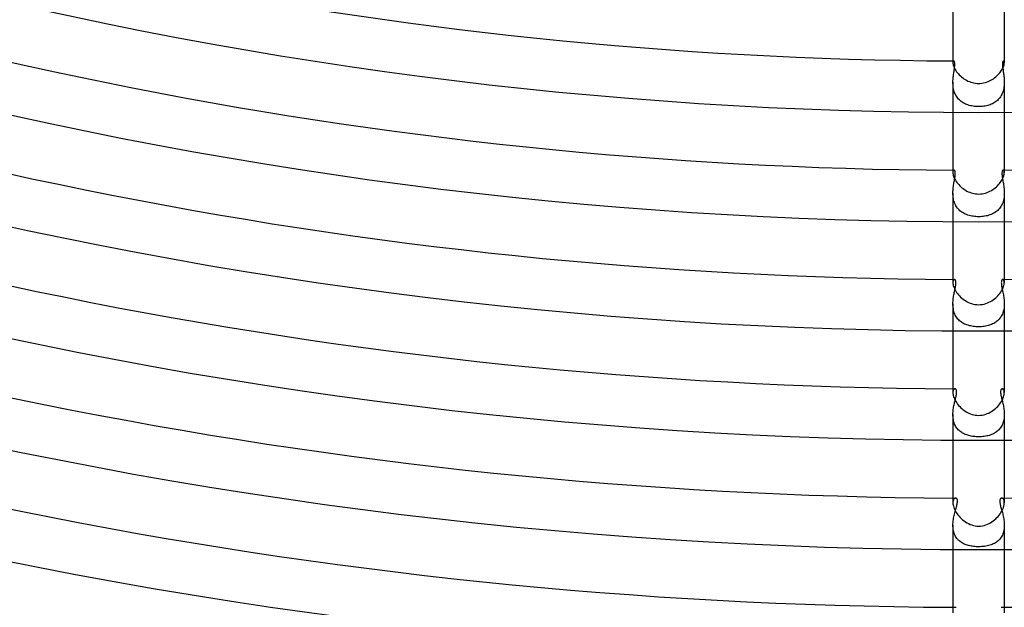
# Model space of a CAD drawing. Header units: millimetres. Extents: x -485 to 485, y -485 to 485.
# Tile 20 of 110: x -75 to 2, y -375 to -330. Entities that reach past the tile are written whole.
import ezdxf

# ---------------------------------------------------------------- set-up
doc = ezdxf.new("R2010")
doc.units = ezdxf.units.MM
doc.layers.add('HIDDEN', color=7, linetype='Continuous')
doc.layers.add('THICK', color=7, linetype='Continuous')

msp = doc.modelspace()

# ---------------------------------------------------------------- linework, layer by layer
at = {"layer": 'HIDDEN'}
for p, q in [((-1.998, -333.095), (-2, -333.139)), ((-1.991, -333.059), (-1.998, -333.095)), ((-1.981, -333.031), (-1.991, -333.059)), ((-1.969, -333.01), (-1.981, -333.031)), ((-1.954, -332.998), (-1.969, -333.01)), ((-1.939, -332.994), (-1.954, -332.998)), ((-1.925, -332.998), (-1.939, -332.994)), ((-1.911, -333.007), (-1.925, -332.998)), ((-1.898, -333.023), (-1.911, -333.007)), ((-1.886, -333.046), (-1.898, -333.023)), ((-1.876, -333.076), (-1.886, -333.046)), ((-1.88, -333.531), (-1.871, -333.456)), ((-1.868, -333.112), (-1.876, -333.076)), ((-1.871, -333.456), (-1.864, -333.384)), ((-1.862, -333.154), (-1.868, -333.112)), ((-1.864, -333.384), (-1.859, -333.318)), ((-1.859, -333.203), (-1.862, -333.154)), ((-1.858, -333.257), (-1.859, -333.203)), ((-1.859, -333.318), (-1.858, -333.257)), ((1.861, -333.17), (1.858, -333.216)), ((1.858, -333.216), (1.858, -333.267)), ((1.858, -333.267), (1.86, -333.324)), ((1.86, -333.324), (1.864, -333.385)), ((1.865, -333.129), (1.861, -333.17)), ((1.864, -333.385), (1.87, -333.452)), ((1.872, -333.093), (1.865, -333.129)), ((1.87, -333.452), (1.878, -333.521)), ((1.88, -333.062), (1.872, -333.093)), ((1.89, -333.038), (1.88, -333.062)), ((1.902, -333.019), (1.89, -333.038)), ((1.914, -333.005), (1.902, -333.019)), ((1.926, -332.997), (1.914, -333.005)), ((1.939, -332.994), (1.926, -332.997)), ((1.954, -332.998), (1.939, -332.994)), ((1.969, -333.011), (1.954, -332.998)), ((1.981, -333.031), (1.969, -333.011)), ((1.991, -333.059), (1.981, -333.031)), ((1.998, -333.095), (1.991, -333.059)), ((2, -333.139), (1.998, -333.095)), ((-1.977, -334.242), (-1.967, -334.145)), ((-1.967, -334.145), (-1.955, -334.05)), ((-1.955, -334.05), (-1.942, -333.957)), ((-1.942, -333.957), (-1.928, -333.867)), ((-1.928, -333.867), (-1.915, -333.779)), ((-1.915, -333.779), (-1.902, -333.693)), ((-1.902, -333.693), (-1.89, -333.611)), ((-1.89, -333.611), (-1.88, -333.531)), ((1.878, -333.521), (1.888, -333.594)), ((1.888, -333.594), (1.899, -333.669)), ((1.899, -333.669), (1.911, -333.747)), ((1.911, -333.747), (1.923, -333.828)), ((1.923, -333.828), (1.935, -333.911)), ((1.935, -333.911), (1.947, -333.995)), ((1.947, -333.995), (1.959, -334.083)), ((1.959, -334.083), (1.97, -334.172)), ((1.97, -334.172), (1.98, -334.264)), ((-2, -334.649), (-1.998, -334.545)), ((-1.998, -334.753), (-2, -334.649)), ((-2, -334.65), (-2, -336.994)), ((-1.998, -334.545), (-1.994, -334.443)), ((-1.993, -334.857), (-1.998, -334.753)), ((-1.994, -334.443), (-1.987, -334.341)), ((-1.983, -334.962), (-1.993, -334.857)), ((-1.987, -334.341), (-1.977, -334.242)), ((-1.969, -335.065), (-1.983, -334.962)), ((1.985, -334.945), (1.973, -335.044)), ((1.98, -334.264), (1.988, -334.358)), ((1.994, -334.846), (1.985, -334.945)), ((1.988, -334.358), (1.994, -334.453)), ((1.994, -334.453), (1.998, -334.55)), ((1.998, -334.747), (1.994, -334.846)), ((1.998, -334.55), (2, -334.649)), ((2, -334.649), (1.998, -334.747)), ((2, -334.65), (2, -336.994)), ((-1.951, -335.168), (-1.969, -335.065)), ((-1.927, -335.268), (-1.951, -335.168)), ((-1.899, -335.367), (-1.927, -335.268)), ((-1.865, -335.463), (-1.899, -335.367)), ((-1.826, -335.556), (-1.865, -335.463)), ((-1.782, -335.645), (-1.826, -335.556)), ((-1.734, -335.73), (-1.782, -335.645)), ((-1.681, -335.811), (-1.734, -335.73)), ((1.756, -335.693), (1.706, -335.774)), ((1.801, -335.608), (1.756, -335.693)), ((1.842, -335.52), (1.801, -335.608)), ((1.877, -335.429), (1.842, -335.52)), ((1.908, -335.335), (1.877, -335.429)), ((1.934, -335.24), (1.908, -335.335)), ((1.956, -335.143), (1.934, -335.24)), ((1.973, -335.044), (1.956, -335.143)), ((-1.623, -335.888), (-1.681, -335.811)), ((-1.56, -335.961), (-1.623, -335.888)), ((-1.493, -336.029), (-1.56, -335.961)), ((-1.423, -336.093), (-1.493, -336.029)), ((-1.349, -336.152), (-1.423, -336.093)), ((-1.271, -336.207), (-1.349, -336.152)), ((-1.19, -336.257), (-1.271, -336.207)), ((-1.106, -336.303), (-1.19, -336.257)), ((-1.02, -336.345), (-1.106, -336.303)), ((-0.93, -336.383), (-1.02, -336.345)), ((-0.836, -336.417), (-0.93, -336.383)), ((-0.74, -336.448), (-0.836, -336.417)), ((-0.64, -336.474), (-0.74, -336.448)), ((-0.538, -336.496), (-0.64, -336.474)), ((-0.433, -336.515), (-0.538, -336.496)), ((-0.326, -336.529), (-0.433, -336.515)), ((0.41, -336.518), (0.308, -336.531)), ((0.511, -336.501), (0.41, -336.518)), ((0.609, -336.481), (0.511, -336.501)), ((0.706, -336.457), (0.609, -336.481)), ((0.801, -336.429), (0.706, -336.457)), ((0.894, -336.397), (0.801, -336.429)), ((0.984, -336.361), (0.894, -336.397)), ((1.071, -336.321), (0.984, -336.361)), ((1.156, -336.277), (1.071, -336.321)), ((1.237, -336.229), (1.156, -336.277)), ((1.316, -336.176), (1.237, -336.229)), ((1.39, -336.12), (1.316, -336.176)), ((1.462, -336.059), (1.39, -336.12)), ((1.529, -335.993), (1.462, -336.059)), ((1.592, -335.924), (1.529, -335.993)), ((1.651, -335.851), (1.592, -335.924)), ((1.706, -335.774), (1.651, -335.851)), ((-0.217, -336.539), (-0.326, -336.529)), ((-0.109, -336.546), (-0.217, -336.539)), ((0, -336.547), (-0.109, -336.546)), ((0.103, -336.546), (0, -336.547)), ((0.206, -336.54), (0.103, -336.546)), ((0.308, -336.531), (0.206, -336.54)), ((-1.997, -341.63), (-2, -341.688)), ((-1.987, -341.581), (-1.997, -341.63)), ((-1.973, -341.544), (-1.987, -341.581)), ((-1.954, -341.516), (-1.973, -341.544)), ((-1.934, -341.5), (-1.954, -341.516)), ((-1.912, -341.495), (-1.934, -341.5)), ((-1.895, -341.498), (-1.912, -341.495)), ((-1.878, -341.508), (-1.895, -341.498)), ((-1.862, -341.526), (-1.878, -341.508)), ((-1.848, -341.55), (-1.862, -341.526)), ((-1.836, -341.58), (-1.848, -341.55)), ((-1.827, -341.618), (-1.836, -341.58)), ((-1.82, -341.662), (-1.827, -341.618)), ((-1.825, -341.901), (-1.819, -341.833)), ((-1.816, -341.712), (-1.82, -341.662)), ((-1.819, -341.833), (-1.816, -341.769)), ((-1.816, -341.769), (-1.816, -341.712)), ((1.817, -341.7), (1.816, -341.752)), ((1.816, -341.752), (1.817, -341.811)), ((1.821, -341.654), (1.817, -341.7)), ((1.817, -341.811), (1.822, -341.874)), ((1.827, -341.615), (1.821, -341.654)), ((1.822, -341.874), (1.83, -341.942)), ((1.836, -341.582), (1.827, -341.615)), ((1.846, -341.555), (1.836, -341.582)), ((1.857, -341.533), (1.846, -341.555)), ((1.87, -341.516), (1.857, -341.533)), ((1.883, -341.504), (1.87, -341.516)), ((1.897, -341.497), (1.883, -341.504)), ((1.912, -341.495), (1.897, -341.497)), ((1.934, -341.5), (1.912, -341.495)), ((1.954, -341.516), (1.934, -341.5)), ((1.972, -341.543), (1.954, -341.516)), ((1.987, -341.581), (1.972, -341.543)), ((1.996, -341.629), (1.987, -341.581)), ((2, -341.688), (1.996, -341.629)), ((-1.962, -342.752), (-1.948, -342.655)), ((-1.948, -342.655), (-1.933, -342.56)), ((-1.933, -342.56), (-1.917, -342.467)), ((-1.917, -342.467), (-1.901, -342.378)), ((-1.901, -342.378), (-1.886, -342.292)), ((-1.886, -342.292), (-1.871, -342.208)), ((-1.871, -342.208), (-1.857, -342.127)), ((-1.857, -342.127), (-1.844, -342.048)), ((-1.844, -342.048), (-1.833, -341.973)), ((-1.833, -341.973), (-1.825, -341.901)), ((1.83, -341.942), (1.839, -342.015)), ((1.839, -342.015), (1.851, -342.093)), ((1.851, -342.093), (1.865, -342.175)), ((1.865, -342.175), (1.88, -342.26)), ((1.88, -342.26), (1.896, -342.349)), ((1.896, -342.349), (1.913, -342.442)), ((1.913, -342.442), (1.929, -342.537)), ((1.929, -342.537), (1.945, -342.636)), ((1.945, -342.636), (1.96, -342.737)), ((-2, -343.269), (-1.998, -343.163)), ((-1.998, -343.374), (-2, -343.269)), ((-2, -343.271), (-2, -345.494)), ((-1.998, -343.163), (-1.993, -343.058)), ((-1.992, -343.479), (-1.998, -343.374)), ((-1.993, -343.058), (-1.985, -342.954)), ((-1.985, -342.954), (-1.974, -342.852)), ((-1.974, -342.852), (-1.962, -342.752)), ((1.96, -342.737), (1.973, -342.84)), ((1.973, -342.84), (1.984, -342.946)), ((1.984, -342.946), (1.993, -343.053)), ((1.998, -343.381), (1.991, -343.493)), ((1.993, -343.053), (1.998, -343.161)), ((1.998, -343.161), (2, -343.27)), ((2, -343.27), (1.998, -343.381)), ((2, -343.271), (2, -345.494)), ((-1.982, -343.584), (-1.992, -343.479)), ((-1.967, -343.689), (-1.982, -343.584)), ((-1.946, -343.792), (-1.967, -343.689)), ((-1.921, -343.893), (-1.946, -343.792)), ((-1.89, -343.992), (-1.921, -343.893)), ((-1.853, -344.088), (-1.89, -343.992)), ((-1.811, -344.18), (-1.853, -344.088)), ((-1.764, -344.269), (-1.811, -344.18)), ((1.838, -344.124), (1.793, -344.218)), ((1.878, -344.026), (1.838, -344.124)), ((1.912, -343.925), (1.878, -344.026)), ((1.94, -343.82), (1.912, -343.925)), ((1.962, -343.712), (1.94, -343.82)), ((1.979, -343.603), (1.962, -343.712)), ((1.991, -343.493), (1.979, -343.603)), ((-1.712, -344.354), (-1.764, -344.269)), ((-1.654, -344.435), (-1.712, -344.354)), ((-1.591, -344.511), (-1.654, -344.435)), ((-1.524, -344.582), (-1.591, -344.511)), ((-1.452, -344.648), (-1.524, -344.582)), ((-1.376, -344.71), (-1.452, -344.648)), ((-1.296, -344.767), (-1.376, -344.71)), ((-1.212, -344.82), (-1.296, -344.767)), ((-1.125, -344.868), (-1.212, -344.82)), ((-1.035, -344.911), (-1.125, -344.868)), ((-0.941, -344.95), (-1.035, -344.911)), ((-0.845, -344.985), (-0.941, -344.95)), ((0.981, -344.934), (0.885, -344.971)), ((1.073, -344.894), (0.981, -344.934)), ((1.163, -344.848), (1.073, -344.894)), ((1.249, -344.798), (1.163, -344.848)), ((1.332, -344.743), (1.249, -344.798)), ((1.411, -344.683), (1.332, -344.743)), ((1.486, -344.618), (1.411, -344.683)), ((1.557, -344.548), (1.486, -344.618)), ((1.623, -344.473), (1.557, -344.548)), ((1.685, -344.393), (1.623, -344.473)), ((1.741, -344.307), (1.685, -344.393)), ((1.793, -344.218), (1.741, -344.307)), ((-0.745, -345.015), (-0.845, -344.985)), ((-0.644, -345.041), (-0.745, -345.015)), ((-0.54, -345.063), (-0.644, -345.041)), ((-0.434, -345.081), (-0.54, -345.063)), ((-0.327, -345.095), (-0.434, -345.081)), ((-0.219, -345.104), (-0.327, -345.095)), ((-0.11, -345.11), (-0.219, -345.104)), ((0, -345.112), (-0.11, -345.11)), ((0.121, -345.11), (0, -345.112)), ((0.24, -345.103), (0.121, -345.11)), ((0.357, -345.091), (0.24, -345.103)), ((0.47, -345.075), (0.357, -345.091)), ((0.579, -345.055), (0.47, -345.075)), ((0.685, -345.031), (0.579, -345.055)), ((0.787, -345.003), (0.685, -345.031)), ((0.885, -344.971), (0.787, -345.003)), ((-1.996, -350.177), (-2, -350.242)), ((-1.987, -350.122), (-1.996, -350.177)), ((-1.971, -350.076), (-1.987, -350.122)), ((-1.952, -350.041), (-1.971, -350.076)), ((-1.929, -350.015), (-1.952, -350.041)), ((-1.905, -350), (-1.929, -350.015)), ((-1.879, -349.995), (-1.905, -350)), ((-1.861, -349.998), (-1.879, -349.995)), ((-1.843, -350.006), (-1.861, -349.998)), ((-1.827, -350.02), (-1.843, -350.006)), ((-1.812, -350.039), (-1.827, -350.02)), ((-1.798, -350.064), (-1.812, -350.039)), ((-1.787, -350.094), (-1.798, -350.064)), ((-1.778, -350.13), (-1.787, -350.094)), ((-1.772, -350.171), (-1.778, -350.13)), ((-1.776, -350.386), (-1.771, -350.325)), ((-1.768, -350.217), (-1.772, -350.171)), ((-1.771, -350.325), (-1.768, -350.269)), ((-1.768, -350.269), (-1.768, -350.217)), ((1.769, -350.201), (1.768, -350.251)), ((1.768, -350.251), (1.77, -350.306)), ((1.773, -350.156), (1.769, -350.201)), ((1.77, -350.306), (1.775, -350.366)), ((1.781, -350.116), (1.773, -350.156)), ((1.79, -350.083), (1.781, -350.116)), ((1.802, -350.055), (1.79, -350.083)), ((1.815, -350.033), (1.802, -350.055)), ((1.83, -350.016), (1.815, -350.033)), ((1.846, -350.004), (1.83, -350.016)), ((1.862, -349.997), (1.846, -350.004)), ((1.879, -349.995), (1.862, -349.997)), ((1.904, -350), (1.879, -349.995)), ((1.929, -350.015), (1.904, -350)), ((1.951, -350.04), (1.929, -350.015)), ((1.971, -350.076), (1.951, -350.04)), ((1.986, -350.121), (1.971, -350.076)), ((1.996, -350.177), (1.986, -350.121)), ((2, -350.242), (1.996, -350.177)), ((-1.912, -351.098), (-1.894, -351.009)), ((-1.894, -351.009), (-1.876, -350.921)), ((-1.876, -350.921), (-1.858, -350.836)), ((-1.858, -350.836), (-1.84, -350.753)), ((-1.84, -350.753), (-1.824, -350.673)), ((-1.824, -350.673), (-1.809, -350.596)), ((-1.809, -350.596), (-1.796, -350.522)), ((-1.796, -350.522), (-1.785, -350.452)), ((-1.785, -350.452), (-1.776, -350.386)), ((1.775, -350.366), (1.782, -350.43)), ((1.782, -350.43), (1.792, -350.499)), ((1.792, -350.499), (1.805, -350.572)), ((1.805, -350.572), (1.819, -350.649)), ((1.819, -350.649), (1.835, -350.729)), ((1.835, -350.729), (1.853, -350.813)), ((1.853, -350.813), (1.871, -350.9)), ((1.871, -350.9), (1.89, -350.989)), ((1.89, -350.989), (1.908, -351.081)), ((1.908, -351.081), (1.926, -351.176)), ((-2, -351.887), (-1.998, -351.783)), ((-1.998, -351.783), (-1.993, -351.681)), ((-1.993, -351.681), (-1.984, -351.579)), ((-1.984, -351.579), (-1.973, -351.479)), ((-1.973, -351.479), (-1.96, -351.381)), ((-1.96, -351.381), (-1.945, -351.284)), ((-1.945, -351.284), (-1.929, -351.19)), ((-1.929, -351.19), (-1.912, -351.098)), ((1.926, -351.176), (1.943, -351.273)), ((1.943, -351.273), (1.959, -351.372)), ((1.959, -351.372), (1.973, -351.472)), ((1.973, -351.472), (1.984, -351.574)), ((1.984, -351.574), (1.993, -351.677)), ((1.993, -351.677), (1.998, -351.781)), ((1.998, -351.781), (2, -351.886)), ((-1.998, -351.988), (-2, -351.887)), ((-2, -351.887), (-2, -353.994)), ((-1.992, -352.089), (-1.998, -351.988)), ((-1.982, -352.19), (-1.992, -352.089)), ((-1.967, -352.29), (-1.982, -352.19)), ((-1.947, -352.388), (-1.967, -352.29)), ((-1.923, -352.485), (-1.947, -352.388)), ((-1.893, -352.579), (-1.923, -352.485)), ((-1.858, -352.67), (-1.893, -352.579)), ((1.889, -352.59), (1.854, -352.681)), ((1.92, -352.496), (1.889, -352.59)), ((1.945, -352.398), (1.92, -352.496)), ((1.966, -352.299), (1.945, -352.398)), ((1.981, -352.197), (1.966, -352.299)), ((1.992, -352.094), (1.981, -352.197)), ((1.998, -351.991), (1.992, -352.094)), ((2, -351.886), (1.998, -351.991)), ((2, -351.887), (2, -353.994)), ((-1.818, -352.758), (-1.858, -352.67)), ((-1.774, -352.842), (-1.818, -352.758)), ((-1.724, -352.922), (-1.774, -352.842)), ((-1.669, -352.999), (-1.724, -352.922)), ((-1.61, -353.072), (-1.669, -352.999)), ((-1.547, -353.14), (-1.61, -353.072)), ((-1.479, -353.204), (-1.547, -353.14)), ((-1.408, -353.263), (-1.479, -353.204)), ((-1.333, -353.318), (-1.408, -353.263)), ((-1.255, -353.369), (-1.333, -353.318)), ((-1.173, -353.415), (-1.255, -353.369)), ((1.254, -353.369), (1.174, -353.414)), ((1.331, -353.319), (1.254, -353.369)), ((1.405, -353.265), (1.331, -353.319)), ((1.475, -353.207), (1.405, -353.265)), ((1.542, -353.145), (1.475, -353.207)), ((1.605, -353.078), (1.542, -353.145)), ((1.663, -353.007), (1.605, -353.078)), ((1.718, -352.932), (1.663, -353.007)), ((1.767, -352.852), (1.718, -352.932)), ((1.813, -352.769), (1.767, -352.852)), ((1.854, -352.681), (1.813, -352.769)), ((-1.087, -353.458), (-1.173, -353.415)), ((-0.999, -353.496), (-1.087, -353.458)), ((-0.908, -353.531), (-0.999, -353.496)), ((-0.815, -353.561), (-0.908, -353.531)), ((-0.719, -353.588), (-0.815, -353.561)), ((-0.62, -353.611), (-0.719, -353.588)), ((-0.52, -353.63), (-0.62, -353.611)), ((-0.417, -353.646), (-0.52, -353.63)), ((-0.314, -353.658), (-0.417, -353.646)), ((-0.21, -353.667), (-0.314, -353.658)), ((-0.105, -353.672), (-0.21, -353.667)), ((0, -353.674), (-0.105, -353.672)), ((0.109, -353.672), (0, -353.674)), ((0.219, -353.666), (0.109, -353.672)), ((0.328, -353.657), (0.219, -353.666)), ((0.434, -353.644), (0.328, -353.657)), ((0.537, -353.627), (0.434, -353.644)), ((0.637, -353.607), (0.537, -353.627)), ((0.734, -353.584), (0.637, -353.607)), ((0.828, -353.557), (0.734, -353.584)), ((0.919, -353.527), (0.828, -353.557)), ((1.006, -353.493), (0.919, -353.527)), ((1.092, -353.456), (1.006, -353.493)), ((1.174, -353.414), (1.092, -353.456)), ((-1.996, -358.728), (-2, -358.799)), ((-1.986, -358.667), (-1.996, -358.728)), ((-1.97, -358.614), (-1.986, -358.667)), ((-1.949, -358.571), (-1.97, -358.614)), ((-1.925, -358.538), (-1.949, -358.571)), ((-1.898, -358.514), (-1.925, -358.538)), ((-1.87, -358.5), (-1.898, -358.514)), ((-1.841, -358.495), (-1.87, -358.5)), ((-1.823, -358.497), (-1.841, -358.495)), ((-1.805, -358.504), (-1.823, -358.497)), ((-1.787, -358.514), (-1.805, -358.504)), ((-1.771, -358.53), (-1.787, -358.514)), ((-1.756, -358.55), (-1.771, -358.53)), ((-1.743, -358.574), (-1.756, -358.55)), ((-1.731, -358.604), (-1.743, -358.574)), ((-1.722, -358.639), (-1.731, -358.604)), ((-1.716, -358.68), (-1.722, -358.639)), ((-1.713, -358.725), (-1.716, -358.68)), ((-1.714, -358.775), (-1.713, -358.725)), ((1.716, -358.68), (1.714, -358.724)), ((1.714, -358.724), (1.714, -358.772)), ((1.722, -358.64), (1.716, -358.68)), ((1.731, -358.605), (1.722, -358.64)), ((1.742, -358.575), (1.731, -358.605)), ((1.755, -358.55), (1.742, -358.575)), ((1.77, -358.53), (1.755, -358.55)), ((1.787, -358.515), (1.77, -358.53)), ((1.804, -358.504), (1.787, -358.515)), ((1.822, -358.497), (1.804, -358.504)), ((1.841, -358.495), (1.822, -358.497)), ((1.87, -358.5), (1.841, -358.495)), ((1.898, -358.514), (1.87, -358.5)), ((1.925, -358.538), (1.898, -358.514)), ((1.949, -358.572), (1.925, -358.538)), ((1.97, -358.615), (1.949, -358.572)), ((1.986, -358.667), (1.97, -358.615)), ((1.996, -358.728), (1.986, -358.667)), ((2, -358.799), (1.996, -358.728)), ((-1.871, -359.562), (-1.85, -359.477)), ((-1.85, -359.477), (-1.83, -359.394)), ((-1.83, -359.394), (-1.811, -359.313)), ((-1.811, -359.313), (-1.792, -359.235)), ((-1.792, -359.235), (-1.774, -359.159)), ((-1.774, -359.159), (-1.758, -359.086)), ((-1.758, -359.086), (-1.744, -359.016)), ((-1.744, -359.016), (-1.732, -358.95)), ((-1.732, -358.95), (-1.723, -358.887)), ((-1.723, -358.887), (-1.717, -358.829)), ((-1.717, -358.829), (-1.714, -358.775)), ((1.714, -358.772), (1.716, -358.824)), ((1.716, -358.824), (1.722, -358.881)), ((1.722, -358.881), (1.731, -358.942)), ((1.731, -358.942), (1.742, -359.007)), ((1.742, -359.007), (1.756, -359.075)), ((1.756, -359.075), (1.771, -359.146)), ((1.771, -359.146), (1.788, -359.22)), ((1.788, -359.22), (1.807, -359.298)), ((1.807, -359.298), (1.826, -359.378)), ((1.826, -359.378), (1.847, -359.461)), ((1.847, -359.461), (1.867, -359.546)), ((-1.993, -360.303), (-1.985, -360.206)), ((-1.985, -360.206), (-1.974, -360.109)), ((-1.974, -360.109), (-1.96, -360.014)), ((-1.96, -360.014), (-1.945, -359.92)), ((-1.945, -359.92), (-1.928, -359.828)), ((-1.928, -359.828), (-1.91, -359.737)), ((-1.91, -359.737), (-1.89, -359.648)), ((-1.89, -359.648), (-1.871, -359.562)), ((1.867, -359.546), (1.887, -359.634)), ((1.887, -359.634), (1.907, -359.724)), ((1.907, -359.724), (1.926, -359.815)), ((1.926, -359.815), (1.943, -359.909)), ((1.943, -359.909), (1.959, -360.004)), ((1.959, -360.004), (1.973, -360.101)), ((1.973, -360.101), (1.984, -360.2)), ((1.984, -360.2), (1.993, -360.299)), ((-2, -360.499), (-1.998, -360.401)), ((-1.998, -360.596), (-2, -360.499)), ((-2, -360.5), (-2, -362.494)), ((-1.998, -360.401), (-1.993, -360.303)), ((-1.992, -360.693), (-1.998, -360.596)), ((-1.983, -360.789), (-1.992, -360.693)), ((-1.968, -360.884), (-1.983, -360.789)), ((-1.95, -360.977), (-1.968, -360.884)), ((-1.926, -361.068), (-1.95, -360.977)), ((1.949, -360.978), (1.926, -361.07)), ((1.968, -360.885), (1.949, -360.978)), ((1.983, -360.79), (1.968, -360.885)), ((1.992, -360.693), (1.983, -360.79)), ((1.998, -360.596), (1.992, -360.693)), ((1.993, -360.299), (1.998, -360.398)), ((1.998, -360.398), (2, -360.498)), ((2, -360.498), (1.998, -360.596)), ((2, -360.5), (2, -362.494)), ((-1.899, -361.157), (-1.926, -361.068)), ((-1.866, -361.242), (-1.899, -361.157)), ((-1.83, -361.324), (-1.866, -361.242)), ((-1.788, -361.403), (-1.83, -361.324)), ((-1.743, -361.478), (-1.788, -361.403)), ((-1.693, -361.55), (-1.743, -361.478)), ((-1.64, -361.619), (-1.693, -361.55)), ((-1.582, -361.683), (-1.64, -361.619)), ((-1.521, -361.743), (-1.582, -361.683)), ((-1.457, -361.799), (-1.521, -361.743)), ((-1.39, -361.852), (-1.457, -361.799)), ((1.449, -361.806), (1.381, -361.858)), ((1.515, -361.749), (1.449, -361.806)), ((1.577, -361.689), (1.515, -361.749)), ((1.635, -361.624), (1.577, -361.689)), ((1.689, -361.556), (1.635, -361.624)), ((1.74, -361.483), (1.689, -361.556)), ((1.786, -361.407), (1.74, -361.483)), ((1.828, -361.328), (1.786, -361.407)), ((1.865, -361.245), (1.828, -361.328)), ((1.898, -361.159), (1.865, -361.245)), ((1.926, -361.07), (1.898, -361.159)), ((-1.319, -361.9), (-1.39, -361.852)), ((-1.246, -361.945), (-1.319, -361.9)), ((-1.17, -361.987), (-1.246, -361.945)), ((-1.091, -362.025), (-1.17, -361.987)), ((-1.009, -362.059), (-1.091, -362.025)), ((-0.926, -362.09), (-1.009, -362.059)), ((-0.84, -362.118), (-0.926, -362.09)), ((-0.752, -362.142), (-0.84, -362.118)), ((-0.662, -362.164), (-0.752, -362.142)), ((-0.571, -362.182), (-0.662, -362.164)), ((-0.478, -362.198), (-0.571, -362.182)), ((-0.384, -362.21), (-0.478, -362.198)), ((-0.289, -362.22), (-0.384, -362.21)), ((-0.193, -362.227), (-0.289, -362.22)), ((-0.097, -362.231), (-0.193, -362.227)), ((0, -362.232), (-0.097, -362.231)), ((0.112, -362.23), (0, -362.232)), ((0.223, -362.225), (0.112, -362.23)), ((0.331, -362.216), (0.223, -362.225)), ((0.436, -362.204), (0.331, -362.216)), ((0.537, -362.188), (0.436, -362.204)), ((0.635, -362.17), (0.537, -362.188)), ((0.729, -362.148), (0.635, -362.17)), ((0.82, -362.124), (0.729, -362.148)), ((0.907, -362.096), (0.82, -362.124)), ((0.993, -362.066), (0.907, -362.096)), ((1.076, -362.031), (0.993, -362.066)), ((1.156, -361.994), (1.076, -362.031)), ((1.234, -361.952), (1.156, -361.994)), ((1.309, -361.907), (1.234, -361.952)), ((1.381, -361.858), (1.309, -361.907)), ((-1.968, -367.157), (-1.985, -367.215)), ((-1.947, -367.107), (-1.968, -367.157)), ((-1.921, -367.067), (-1.947, -367.107)), ((-1.892, -367.036), (-1.921, -367.067)), ((-1.861, -367.013), (-1.892, -367.036)), ((-1.829, -367), (-1.861, -367.013)), ((-1.797, -366.996), (-1.829, -367)), ((-1.774, -366.998), (-1.797, -366.996)), ((-1.753, -367.005), (-1.774, -366.998)), ((-1.732, -367.017), (-1.753, -367.005)), ((-1.713, -367.034), (-1.732, -367.017)), ((-1.695, -367.056), (-1.713, -367.034)), ((-1.679, -367.085), (-1.695, -367.056)), ((-1.667, -367.12), (-1.679, -367.085)), ((-1.657, -367.161), (-1.667, -367.12)), ((-1.652, -367.209), (-1.657, -367.161)), ((1.661, -367.145), (1.654, -367.19)), ((1.671, -367.105), (1.661, -367.145)), ((1.686, -367.072), (1.671, -367.105)), ((1.704, -367.044), (1.686, -367.072)), ((1.724, -367.023), (1.704, -367.044)), ((1.747, -367.008), (1.724, -367.023)), ((1.772, -366.999), (1.747, -367.008)), ((1.797, -366.996), (1.772, -366.999)), ((1.834, -367.001), (1.797, -366.996)), ((1.87, -367.019), (1.834, -367.001)), ((1.904, -367.048), (1.87, -367.019)), ((1.935, -367.088), (1.904, -367.048)), ((1.962, -367.14), (1.935, -367.088)), ((1.982, -367.203), (1.962, -367.14)), ((-1.996, -367.283), (-2, -367.359)), ((-1.985, -367.215), (-1.996, -367.283)), ((-1.803, -367.96), (-1.777, -367.868)), ((-1.777, -367.868), (-1.752, -367.779)), ((-1.752, -367.779), (-1.729, -367.693)), ((-1.729, -367.693), (-1.708, -367.611)), ((-1.708, -367.611), (-1.689, -367.532)), ((-1.689, -367.532), (-1.674, -367.458)), ((-1.674, -367.458), (-1.662, -367.388)), ((-1.662, -367.388), (-1.655, -367.324)), ((-1.655, -367.324), (-1.651, -367.264)), ((-1.651, -367.264), (-1.652, -367.209)), ((1.654, -367.19), (1.651, -367.242)), ((1.651, -367.242), (1.653, -367.299)), ((1.653, -367.299), (1.659, -367.362)), ((1.659, -367.362), (1.669, -367.429)), ((1.669, -367.429), (1.682, -367.498)), ((1.682, -367.498), (1.698, -367.571)), ((1.698, -367.571), (1.716, -367.645)), ((1.716, -367.645), (1.737, -367.721)), ((1.737, -367.721), (1.758, -367.799)), ((1.758, -367.799), (1.78, -367.878)), ((1.78, -367.878), (1.803, -367.961)), ((1.995, -367.276), (1.982, -367.203)), ((2, -367.359), (1.995, -367.276)), ((-1.98, -368.781), (-1.965, -368.672)), ((-1.965, -368.672), (-1.948, -368.565)), ((-1.948, -368.565), (-1.927, -368.459)), ((-1.927, -368.459), (-1.905, -368.355)), ((-1.905, -368.355), (-1.881, -368.253)), ((-1.881, -368.253), (-1.855, -368.153)), ((-1.855, -368.153), (-1.829, -368.055)), ((-1.829, -368.055), (-1.803, -367.96)), ((1.803, -367.961), (1.827, -368.046)), ((1.827, -368.046), (1.85, -368.133)), ((1.85, -368.133), (1.873, -368.223)), ((1.873, -368.223), (1.896, -368.315)), ((1.896, -368.315), (1.917, -368.409)), ((1.917, -368.409), (1.936, -368.505)), ((1.936, -368.505), (1.954, -368.603)), ((1.954, -368.603), (1.97, -368.702)), ((1.97, -368.702), (1.982, -368.802)), ((-2, -369.109), (-1.998, -369)), ((-1.998, -369.215), (-2, -369.109)), ((-2, -369.109), (-2, -370.995)), ((-1.998, -369), (-1.991, -368.89)), ((-1.99, -369.321), (-1.998, -369.215)), ((-1.991, -368.89), (-1.98, -368.781)), ((-1.978, -369.425), (-1.99, -369.321)), ((-1.96, -369.526), (-1.978, -369.425)), ((1.98, -369.408), (1.964, -369.506)), ((1.991, -369.308), (1.98, -369.408)), ((1.982, -368.802), (1.992, -368.903)), ((1.998, -369.208), (1.991, -369.308)), ((1.992, -368.903), (1.998, -369.005)), ((1.998, -369.005), (2, -369.107)), ((2, -369.107), (1.998, -369.208)), ((2, -369.109), (2, -370.995)), ((-1.937, -369.624), (-1.96, -369.526)), ((-1.909, -369.72), (-1.937, -369.624)), ((-1.875, -369.812), (-1.909, -369.72)), ((-1.836, -369.899), (-1.875, -369.812)), ((-1.792, -369.982), (-1.836, -369.899)), ((-1.744, -370.061), (-1.792, -369.982)), ((-1.691, -370.135), (-1.744, -370.061)), ((-1.633, -370.206), (-1.691, -370.135)), ((-1.572, -370.271), (-1.633, -370.206)), ((1.59, -370.253), (1.525, -370.316)), ((1.651, -370.185), (1.59, -370.253)), ((1.707, -370.114), (1.651, -370.185)), ((1.758, -370.038), (1.707, -370.114)), ((1.806, -369.958), (1.758, -370.038)), ((1.848, -369.874), (1.806, -369.958)), ((1.885, -369.786), (1.848, -369.874)), ((1.916, -369.696), (1.885, -369.786)), ((1.943, -369.602), (1.916, -369.696)), ((1.964, -369.506), (1.943, -369.602)), ((-1.506, -370.332), (-1.572, -370.271)), ((-1.437, -370.389), (-1.506, -370.332)), ((-1.365, -370.441), (-1.437, -370.389)), ((-1.289, -370.489), (-1.365, -370.441)), ((-1.211, -370.533), (-1.289, -370.489)), ((-1.13, -370.573), (-1.211, -370.533)), ((-1.046, -370.609), (-1.13, -370.573)), ((-0.959, -370.641), (-1.046, -370.609)), ((-0.87, -370.67), (-0.959, -370.641)), ((-0.779, -370.696), (-0.87, -370.67)), ((-0.686, -370.718), (-0.779, -370.696)), ((-0.591, -370.736), (-0.686, -370.718)), ((-0.495, -370.752), (-0.591, -370.736)), ((-0.397, -370.765), (-0.495, -370.752)), ((-0.298, -370.775), (-0.397, -370.765)), ((-0.199, -370.782), (-0.298, -370.775)), ((-0.099, -370.786), (-0.199, -370.782)), ((0, -370.787), (-0.099, -370.786)), ((0.117, -370.785), (0, -370.787)), ((0.235, -370.779), (0.117, -370.785)), ((0.35, -370.77), (0.235, -370.779)), ((0.462, -370.757), (0.35, -370.77)), ((0.57, -370.74), (0.462, -370.757)), ((0.675, -370.72), (0.57, -370.74)), ((0.776, -370.696), (0.675, -370.72)), ((0.873, -370.67), (0.776, -370.696)), ((0.966, -370.639), (0.873, -370.67)), ((1.055, -370.605), (0.966, -370.639)), ((1.142, -370.567), (1.055, -370.605)), ((1.226, -370.525), (1.142, -370.567)), ((1.306, -370.479), (1.226, -370.525)), ((1.383, -370.429), (1.306, -370.479)), ((1.456, -370.375), (1.383, -370.429)), ((1.525, -370.316), (1.456, -370.375))]:
    msp.add_line(p, q, dxfattribs=at)
for radius, start, end in [(333, 269.6559, 269.66639), (333, 270.33359, 270.34414), (341.5, 269.66444, 269.67922), (341.5, 270.32076, 270.33554), (350, 269.67257, 269.69234), (350, 270.30764, 270.32741), (358.5, 269.68037, 269.70575), (358.5, 270.29423, 270.31967), (367, 269.68776, 269.71944), (367, 270.28054, 270.31222), (375.5, 269.6948, 269.73354), (375.5, 270.26644, 270.30518)]:
    msp.add_arc((0, 0), radius, start, end, dxfattribs=at)
at = {"layer": 'THICK'}
for p, q in [((-2, -328.494), (-2, -333.14)), ((2, -328.494), (2, -333.139)), ((-2, -333.139), (-1.998, -333.186)), ((-1.998, -333.186), (-1.991, -333.24)), ((-1.991, -333.24), (-1.979, -333.299)), ((-1.979, -333.299), (-1.96, -333.364)), ((-1.96, -333.364), (-1.936, -333.434)), ((-1.936, -333.434), (-1.905, -333.509)), ((1.902, -333.516), (1.933, -333.441)), ((1.933, -333.441), (1.959, -333.37)), ((1.959, -333.37), (1.978, -333.303)), ((1.978, -333.303), (1.99, -333.243)), ((1.99, -333.243), (1.998, -333.188)), ((1.998, -333.188), (2, -333.139)), ((-1.905, -333.509), (-1.867, -333.586)), ((-1.867, -333.586), (-1.823, -333.666)), ((-1.823, -333.666), (-1.771, -333.749)), ((-1.771, -333.749), (-1.713, -333.832)), ((-1.713, -333.832), (-1.649, -333.915)), ((-1.649, -333.915), (-1.578, -333.998)), ((-1.578, -333.998), (-1.502, -334.079)), ((-1.502, -334.079), (-1.419, -334.159)), ((-1.419, -334.159), (-1.332, -334.235)), ((1.331, -334.236), (1.417, -334.161)), ((1.417, -334.161), (1.498, -334.083)), ((1.498, -334.083), (1.573, -334.004)), ((1.573, -334.004), (1.643, -333.922)), ((1.643, -333.922), (1.708, -333.84)), ((1.708, -333.84), (1.766, -333.757)), ((1.766, -333.757), (1.818, -333.674)), ((1.818, -333.674), (1.863, -333.594)), ((1.863, -333.594), (1.902, -333.516)), ((-1.332, -334.235), (-1.24, -334.308)), ((-1.24, -334.308), (-1.143, -334.377)), ((-1.143, -334.377), (-1.042, -334.441)), ((-1.042, -334.441), (-0.937, -334.501)), ((-0.937, -334.501), (-0.829, -334.555)), ((-0.829, -334.555), (-0.717, -334.602)), ((-0.717, -334.602), (-0.602, -334.644)), ((-0.602, -334.644), (-0.484, -334.679)), ((-0.484, -334.679), (-0.365, -334.706)), ((-0.365, -334.706), (-0.244, -334.726)), ((-0.244, -334.726), (-0.123, -334.738)), ((-0.123, -334.738), (0, -334.742)), ((0, -334.742), (0.132, -334.737)), ((0.132, -334.737), (0.26, -334.724)), ((0.26, -334.724), (0.385, -334.702)), ((0.385, -334.702), (0.505, -334.673)), ((0.505, -334.673), (0.621, -334.637)), ((0.621, -334.637), (0.733, -334.596)), ((0.733, -334.596), (0.841, -334.549)), ((0.841, -334.549), (0.946, -334.496)), ((0.946, -334.496), (1.048, -334.438)), ((1.048, -334.438), (1.146, -334.375)), ((1.146, -334.375), (1.24, -334.307)), ((1.24, -334.307), (1.331, -334.236)), ((-2, -336.994), (-2, -341.689)), ((2, -336.994), (2, -341.689)), ((-2, -341.688), (-1.997, -341.744)), ((-1.997, -341.744), (-1.989, -341.806)), ((-1.989, -341.806), (-1.975, -341.874)), ((-1.975, -341.874), (-1.955, -341.947)), ((1.956, -341.943), (1.976, -341.871)), ((1.976, -341.871), (1.99, -341.804)), ((1.99, -341.804), (1.998, -341.743)), ((1.998, -341.743), (2, -341.688)), ((-1.955, -341.947), (-1.927, -342.024)), ((-1.927, -342.024), (-1.893, -342.105)), ((-1.893, -342.105), (-1.852, -342.188)), ((-1.852, -342.188), (-1.804, -342.274)), ((-1.804, -342.274), (-1.75, -342.36)), ((-1.75, -342.36), (-1.689, -342.447)), ((-1.689, -342.447), (-1.622, -342.532)), ((-1.622, -342.532), (-1.549, -342.616)), ((-1.549, -342.616), (-1.47, -342.699)), ((1.468, -342.701), (1.548, -342.617)), ((1.548, -342.617), (1.622, -342.531)), ((1.622, -342.531), (1.69, -342.444)), ((1.69, -342.444), (1.752, -342.357)), ((1.752, -342.357), (1.807, -342.269)), ((1.807, -342.269), (1.855, -342.184)), ((1.855, -342.184), (1.895, -342.1)), ((1.895, -342.1), (1.929, -342.02)), ((1.929, -342.02), (1.956, -341.943)), ((-1.47, -342.699), (-1.387, -342.778)), ((-1.387, -342.778), (-1.299, -342.854)), ((-1.299, -342.854), (-1.207, -342.926)), ((-1.207, -342.926), (-1.111, -342.994)), ((-1.111, -342.994), (-1.011, -343.057)), ((-1.011, -343.057), (-0.908, -343.115)), ((-0.908, -343.115), (-0.801, -343.167)), ((-0.801, -343.167), (-0.692, -343.213)), ((-0.692, -343.213), (-0.581, -343.253)), ((-0.581, -343.253), (-0.467, -343.286)), ((-0.467, -343.286), (-0.352, -343.313)), ((-0.352, -343.313), (-0.236, -343.331)), ((-0.236, -343.331), (-0.118, -343.343)), ((-0.118, -343.343), (0, -343.347)), ((0, -343.347), (0.142, -343.341)), ((0.142, -343.341), (0.278, -343.325)), ((0.278, -343.325), (0.41, -343.3)), ((0.41, -343.3), (0.536, -343.267)), ((0.536, -343.267), (0.657, -343.227)), ((0.657, -343.227), (0.772, -343.18)), ((0.772, -343.18), (0.884, -343.127)), ((0.884, -343.127), (0.992, -343.068)), ((0.992, -343.068), (1.096, -343.004)), ((1.096, -343.004), (1.196, -342.934)), ((1.196, -342.934), (1.292, -342.86)), ((1.292, -342.86), (1.383, -342.782)), ((1.383, -342.782), (1.468, -342.701)), ((-2, -345.494), (-2, -350.242)), ((2, -345.494), (2, -350.242)), ((-2, -350.242), (-1.997, -350.308)), ((-1.997, -350.308), (-1.987, -350.38)), ((1.988, -350.374), (1.997, -350.305)), ((1.997, -350.305), (2, -350.242)), ((-1.987, -350.38), (-1.97, -350.458)), ((-1.97, -350.458), (-1.946, -350.541)), ((-1.946, -350.541), (-1.914, -350.629)), ((-1.914, -350.629), (-1.874, -350.72)), ((-1.874, -350.72), (-1.827, -350.812)), ((-1.827, -350.812), (-1.773, -350.905)), ((-1.773, -350.905), (-1.711, -350.999)), ((-1.711, -350.999), (-1.642, -351.093)), ((1.584, -351.164), (1.658, -351.072)), ((1.658, -351.072), (1.725, -350.979)), ((1.725, -350.979), (1.785, -350.886)), ((1.785, -350.886), (1.837, -350.793)), ((1.837, -350.793), (1.882, -350.703)), ((1.882, -350.703), (1.92, -350.615)), ((1.92, -350.615), (1.95, -350.529)), ((1.95, -350.529), (1.973, -350.449)), ((1.973, -350.449), (1.988, -350.374)), ((-1.642, -351.093), (-1.567, -351.185)), ((-1.567, -351.185), (-1.486, -351.274)), ((-1.486, -351.274), (-1.399, -351.36)), ((-1.399, -351.36), (-1.307, -351.442)), ((-1.307, -351.442), (-1.21, -351.52)), ((-1.21, -351.52), (-1.11, -351.593)), ((-1.11, -351.593), (-1.005, -351.661)), ((-1.005, -351.661), (-0.896, -351.723)), ((-0.896, -351.723), (-0.784, -351.778)), ((-0.784, -351.778), (-0.668, -351.827)), ((-0.668, -351.827), (-0.547, -351.87)), ((0.558, -351.866), (0.682, -351.822)), ((0.682, -351.822), (0.799, -351.771)), ((0.799, -351.771), (0.913, -351.713)), ((0.913, -351.713), (1.024, -351.649)), ((1.024, -351.649), (1.129, -351.579)), ((1.129, -351.579), (1.231, -351.504)), ((1.231, -351.504), (1.328, -351.424)), ((1.328, -351.424), (1.419, -351.341)), ((1.419, -351.341), (1.505, -351.254)), ((1.505, -351.254), (1.584, -351.164)), ((-0.547, -351.87), (-0.419, -351.905)), ((-0.419, -351.905), (-0.285, -351.932)), ((-0.285, -351.932), (-0.145, -351.949)), ((-0.145, -351.949), (0, -351.955)), ((0, -351.955), (0.149, -351.949)), ((0.149, -351.949), (0.292, -351.931)), ((0.292, -351.931), (0.428, -351.903)), ((0.428, -351.903), (0.558, -351.866)), ((-2, -353.994), (-2, -358.799)), ((2, -353.994), (2, -358.799)), ((-2, -358.799), (-1.997, -358.87)), ((-1.997, -358.87), (-1.987, -358.947)), ((-1.987, -358.947), (-1.97, -359.03)), ((-1.97, -359.03), (-1.944, -359.118)), ((-1.944, -359.118), (-1.912, -359.21)), ((-1.912, -359.21), (-1.871, -359.305)), ((-1.871, -359.305), (-1.822, -359.401)), ((-1.822, -359.401), (-1.766, -359.499)), ((-1.766, -359.499), (-1.702, -359.597)), ((1.711, -359.585), (1.772, -359.489)), ((1.772, -359.489), (1.827, -359.393)), ((1.827, -359.393), (1.874, -359.298)), ((1.874, -359.298), (1.914, -359.205)), ((1.914, -359.205), (1.946, -359.114)), ((1.946, -359.114), (1.97, -359.027)), ((1.97, -359.027), (1.987, -358.945)), ((1.987, -358.945), (1.997, -358.869)), ((1.997, -358.869), (2, -358.799)), ((-1.702, -359.597), (-1.632, -359.694)), ((-1.632, -359.694), (-1.555, -359.789)), ((-1.555, -359.789), (-1.472, -359.881)), ((-1.472, -359.881), (-1.383, -359.97)), ((-1.383, -359.97), (-1.289, -360.055)), ((-1.289, -360.055), (-1.19, -360.135)), ((-1.19, -360.135), (-1.086, -360.211)), ((-1.086, -360.211), (-0.978, -360.28)), ((-0.978, -360.28), (-0.866, -360.344)), ((0.9, -360.325), (1.009, -360.261)), ((1.009, -360.261), (1.114, -360.191)), ((1.114, -360.191), (1.214, -360.116)), ((1.214, -360.116), (1.31, -360.036)), ((1.31, -360.036), (1.402, -359.952)), ((1.402, -359.952), (1.488, -359.864)), ((1.488, -359.864), (1.568, -359.773)), ((1.568, -359.773), (1.642, -359.68)), ((1.642, -359.68), (1.711, -359.585)), ((-0.866, -360.344), (-0.75, -360.4)), ((-0.75, -360.4), (-0.631, -360.449)), ((-0.631, -360.449), (-0.508, -360.491)), ((-0.508, -360.491), (-0.383, -360.523)), ((-0.383, -360.523), (-0.257, -360.547)), ((-0.257, -360.547), (-0.129, -360.561)), ((-0.129, -360.561), (0, -360.566)), ((0, -360.566), (0.148, -360.56)), ((0.148, -360.56), (0.289, -360.542)), ((0.289, -360.542), (0.424, -360.514)), ((0.424, -360.514), (0.552, -360.477)), ((0.552, -360.477), (0.673, -360.433)), ((0.673, -360.433), (0.788, -360.382)), ((0.788, -360.382), (0.9, -360.325)), ((-2, -362.494), (-2, -367.36)), ((2, -362.494), (2, -367.36)), ((-2, -367.359), (-1.997, -367.437)), ((-1.997, -367.437), (-1.986, -367.52)), ((-1.986, -367.52), (-1.967, -367.61)), ((-1.967, -367.61), (-1.941, -367.704)), ((-1.941, -367.704), (-1.906, -367.802)), ((-1.906, -367.802), (-1.862, -367.904)), ((-1.862, -367.904), (-1.81, -368.007)), ((1.8, -368.025), (1.854, -367.922)), ((1.854, -367.922), (1.899, -367.82)), ((1.899, -367.82), (1.936, -367.719)), ((1.936, -367.719), (1.964, -367.621)), ((1.964, -367.621), (1.984, -367.529)), ((1.984, -367.529), (1.996, -367.441)), ((1.996, -367.441), (2, -367.359)), ((-1.81, -368.007), (-1.75, -368.111)), ((-1.75, -368.111), (-1.683, -368.213)), ((-1.683, -368.213), (-1.609, -368.315)), ((-1.609, -368.315), (-1.527, -368.415)), ((-1.527, -368.415), (-1.439, -368.511)), ((-1.439, -368.511), (-1.344, -368.605)), ((-1.344, -368.605), (-1.244, -368.693)), ((-1.244, -368.693), (-1.138, -368.777)), ((1.138, -368.777), (1.24, -368.697)), ((1.24, -368.697), (1.337, -368.611)), ((1.337, -368.611), (1.429, -368.522)), ((1.429, -368.522), (1.516, -368.428)), ((1.516, -368.428), (1.596, -368.331)), ((1.596, -368.331), (1.671, -368.231)), ((1.671, -368.231), (1.739, -368.128)), ((1.739, -368.128), (1.8, -368.025)), ((-1.138, -368.777), (-1.028, -368.854)), ((-1.028, -368.854), (-0.912, -368.926)), ((-0.912, -368.926), (-0.792, -368.99)), ((-0.792, -368.99), (-0.668, -369.046)), ((-0.668, -369.046), (-0.539, -369.093)), ((-0.539, -369.093), (-0.407, -369.131)), ((-0.407, -369.131), (-0.273, -369.159)), ((-0.273, -369.159), (-0.137, -369.176)), ((-0.137, -369.176), (0, -369.181)), ((0, -369.181), (0.156, -369.174)), ((0.156, -369.174), (0.303, -369.154)), ((0.303, -369.154), (0.442, -369.122)), ((0.442, -369.122), (0.572, -369.082)), ((0.572, -369.082), (0.693, -369.035)), ((0.693, -369.035), (0.809, -368.981)), ((0.809, -368.981), (0.923, -368.92)), ((0.923, -368.92), (1.032, -368.851)), ((1.032, -368.851), (1.138, -368.777)), ((-2, -370.995), (-2, -375.924)), ((2, -370.995), (2, -375.923))]:
    msp.add_line(p, q, dxfattribs=at)
for radius, start, end in [(422, 179.99998, 0), (413.5, 179.99998, 0), (405, 179.99998, 0), (396.5, 179.99998, 0), (388, 179.99998, 0), (379.5, 179.99998, 0), (371, 179.99998, 0), (362.5, 179.99998, 0), (354, 179.99998, 0), (345.5, 179.99998, 0), (337, 179.99998, 0), (333, 225.34415, 269.6559), (341.5, 225.33555, 269.66444), (341.5, 270.33554, 314.66443), (350, 225.32742, 269.67257), (350, 270.32741, 314.67262), (358.5, 225.31962, 269.68037), (367, 225.31223, 269.68776), (367, 270.31222, 314.68775), (375.5, 225.30519, 269.6948), (375.5, 270.30518, 314.69485), (384, 225.29842, 269.70157), (384, 270.29842, 314.70156), (392.5, 225.29195, 269.70804), (392.5, 270.29194, 314.70803), (401, 225.28576, 269.71423), (401, 270.28575, 314.71422), (409.5, 225.27986, 269.72019), (418, 225.27413, 269.72586), (418, 270.27412, 314.72585), (426.5, 225.26869, 269.7313), (426.5, 270.26868, 314.73129), (430.5, 225.06345, 269.93654), (430.5, 270.06345, 314.93653), (436, 225.26284, 269.7372), (436, 270.26283, 314.73719), (440, 225.26009, 269.7399), (440, 270.26008, 314.73989)]:
    msp.add_arc((0, 0), radius, start, end, dxfattribs=at)

doc.saveas('drawing.dxf')
